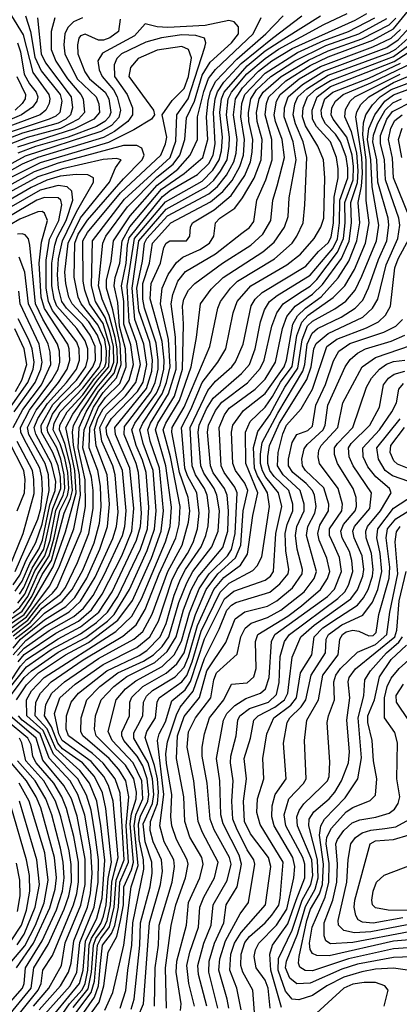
# Model space of a CAD drawing. Extents: x 997026 to 1115308, y 536381 to 619039.
# Tile 216 of 256: x 1042425 to 1044111, y 570843 to 575217. Entities that reach past the tile are written whole.
import ezdxf

# ---------------------------------------------------------------- set-up
doc = ezdxf.new("R2010")
doc.units = 0

msp = doc.modelspace()

# ---------------------------------------------------------------- linework, layer by layer
at = {"layer": '0CON20XD'}
for points in [[(1042410.9, 572195), (1042455, 572261.9), (1042507.8, 572315), (1042628.6, 572395), (1042729.9, 572450.1), (1042861.2, 572548.8), (1042925, 572636.6), (1043009.8, 572825), (1043053.5, 572945), (1043063.8, 573035), (1043045.7, 573225), (1043004.6, 573345), (1042993.7, 573395), (1043005.2, 573425), (1043085.4, 573554.6), (1043120, 573665), (1043117.3, 573807.3), (1043097.1, 573955), (1043104.2, 573995.8), (1043126.7, 574055), (1043161.4, 574098.6), (1043295, 574176.7), (1043410.6, 574269.4), (1043445, 574293.3), (1043465, 574320), (1043478.4, 574415), (1043517.7, 574505), (1043546.2, 574595), (1043544.4, 574685), (1043514.3, 574795), (1043520.4, 574845), (1043530.7, 574875), (1043606.5, 574945), (1043715, 575012.9), (1043795, 575052.1), (1043993.8, 575126.2), (1044085, 575176), (1044191.2, 575308.8)], [(1042388.8, 575235), (1042439.8, 575149.8), (1042482.3, 574982.3), (1042554.1, 574885), (1042558.6, 574865), (1042554.8, 574845), (1042540.5, 574815), (1042515.6, 574795), (1042345, 574731.5)], [(1042449.9, 575235), (1042473.1, 575165), (1042491.1, 575051.1), (1042519.6, 574989.6), (1042603.7, 574885), (1042611.2, 574855), (1042603.3, 574805), (1042585, 574788.5), (1042556.1, 574775), (1042355, 574708.5)], [(1042503.3, 575225), (1042519.5, 575065), (1042539.2, 575025), (1042653.3, 574875), (1042659.3, 574825), (1042650.8, 574795), (1042629.7, 574775), (1042595, 574757), (1042437.5, 574712.5), (1042365, 574685.4)], [(1042581.1, 575225), (1042564.8, 575165), (1042564.3, 575085), (1042585, 575033.2), (1042636.2, 574955), (1042695.9, 574885), (1042706.3, 574865), (1042712, 574805), (1042685.8, 574775), (1042606.1, 574733.9), (1042457, 574693), (1042377.2, 574662.8)], [(1042379, 572271), (1042427.8, 572345), (1042455, 572374.8), (1042595, 572467.2), (1042695, 572519.4), (1042775.5, 572585), (1042834.7, 572675.3), (1042943.9, 572905), (1042960.9, 572965), (1042965.7, 573025), (1042952.8, 573205), (1042942.5, 573245), (1042889.1, 573375), (1042889.7, 573410.3), (1043007.2, 573562.8), (1043025.7, 573605), (1043039.1, 573665), (1043040.3, 573705), (1043030.6, 573780.6), (1042978.4, 573935), (1042971.3, 573975), (1042972, 574045), (1043001.8, 574135), (1043014.9, 574225), (1043096.3, 574315), (1043272.4, 574407.6), (1043326.8, 574453.2), (1043367.6, 574502.4), (1043402.8, 574565), (1043418.5, 574615), (1043423.4, 574685), (1043406.6, 574785), (1043411.3, 574845), (1043424.6, 574885), (1043515, 574980), (1043658.9, 575071.1), (1043774.8, 575125.2), (1043885.6, 575165), (1044002.7, 575225)], [(1042395, 572424.3), (1042428.8, 572465), (1042535, 572551.1), (1042629.3, 572610.7), (1042669.9, 572650.1), (1042723.3, 572736.7), (1042781.1, 572865), (1042814.3, 572965), (1042823.3, 573065), (1042812.4, 573195), (1042763.6, 573323.6), (1042756.9, 573396.9), (1042771.9, 573445), (1042795, 573488.4), (1042884.5, 573575), (1042910.3, 573615), (1042929.8, 573685), (1042917.9, 573772.1), (1042886.5, 573865), (1042886.6, 573965), (1042877, 574035), (1042897.7, 574135), (1042903.2, 574215), (1042911.4, 574248.6), (1043059, 574431), (1043095, 574459.2), (1043215, 574529.5), (1043265, 574578.2), (1043283.6, 574615), (1043292.8, 574665), (1043285.1, 574805), (1043292.3, 574865), (1043303, 574897), (1043330.7, 574939.3), (1043407.9, 575022.1), (1043546.8, 575135), (1043677.5, 575235)], [(1042395, 572480.1), (1042471.1, 572538.9), (1042525, 572602.2), (1042605.5, 572664.5), (1042627.3, 572695), (1042681.6, 572805), (1042731.6, 572935), (1042750.9, 573045), (1042750.5, 573125), (1042743.1, 573185), (1042705.4, 573315), (1042711.4, 573395), (1042752.4, 573495), (1042795, 573561.5), (1042854.6, 573625.4), (1042875.7, 573685), (1042871.1, 573775), (1042838.1, 573928.1), (1042810.5, 574025), (1042809.5, 574060.5), (1042830.5, 574145), (1042841.1, 574235), (1042914.6, 574345.4), (1043035, 574481.5), (1043126.5, 574553.5), (1043181.7, 574615), (1043214.2, 574685), (1043214, 574785), (1043242.1, 574897.9), (1043263.7, 574956.3), (1043293.6, 574996.4), (1043461.7, 575155), (1043496.6, 575226.6)], [(1042395.8, 572395), (1042451.6, 572458.4), (1042535, 572520.9), (1042643.7, 572586.3), (1042695, 572633.5), (1042760, 572740), (1042837.8, 572912.2), (1042853.9, 572965), (1042861.3, 573028.7), (1042848.5, 573195), (1042838.6, 573235), (1042789.5, 573345), (1042781, 573405), (1042809.8, 573465), (1042895, 573545.5), (1042940.7, 573605), (1042961.3, 573685), (1042943.6, 573785), (1042910.3, 573875), (1042901.6, 574035), (1042934.1, 574245), (1043072.4, 574407.6), (1043235, 574500.3), (1043282, 574548), (1043310.9, 574595), (1043320.7, 574635), (1043325.1, 574694.9), (1043314.1, 574805), (1043321.2, 574865), (1043332.9, 574895), (1043435, 575012), (1043515, 575079.1), (1043598, 575132), (1043760.9, 575235)], [(1042405, 572466.1), (1042477.2, 572522.8), (1042535, 572581.2), (1042613.5, 572633.5), (1042658.1, 572685), (1042705, 572772.1), (1042755, 572893.7), (1042779.2, 572980.8), (1042787, 573053), (1042783.9, 573145), (1042771.5, 573215), (1042732.7, 573315), (1042736.4, 573405), (1042775, 573496.2), (1042805, 573539.3), (1042868.8, 573601.2), (1042898, 573675), (1042894.8, 573755), (1042868.3, 573855), (1042860.3, 573960.3), (1042844.4, 574035), (1042848.2, 574071.8), (1042869.1, 574135), (1042880.2, 574235), (1042913.4, 574296.6), (1043055, 574464), (1043155.8, 574534.2), (1043238.5, 574605), (1043260.5, 574685), (1043253.9, 574785), (1043261.6, 574855), (1043272.3, 574897.7), (1043295.5, 574944.5), (1043388.7, 575041.3), (1043518, 575155), (1043594.3, 575235)], [(1042415, 572392.9), (1042445, 572425.6), (1042555, 572503.1), (1042664.5, 572565.5), (1042707.9, 572602.1), (1042751.1, 572658.9), (1042799.9, 572750.1), (1042880.8, 572925), (1042891.7, 572965), (1042897.7, 573035), (1042880.8, 573215), (1042812.1, 573375), (1042808.7, 573405), (1042832.8, 573445), (1042948.3, 573565), (1042973.2, 573606.8), (1042989.5, 573685), (1042976.5, 573775), (1042935.9, 573885.9), (1042923.8, 574025), (1042954.1, 574235), (1043075, 574375.1), (1043255, 574474.9), (1043286.5, 574503.5), (1043316.5, 574543.5), (1043345.4, 574595), (1043355.6, 574655), (1043356.5, 574695), (1043343.3, 574795), (1043351, 574865), (1043364.9, 574895.1), (1043433.9, 574976.1), (1043514.6, 575045.4), (1043574.5, 575085.5), (1043774.9, 575195.1), (1043879.7, 575245)], [(1042703.5, 575225), (1042662.9, 575207.1), (1042638.3, 575181.7), (1042625.5, 575155), (1042620, 575105), (1042625.1, 575065), (1042680.4, 574955), (1042764.2, 574875), (1042776.7, 574843.3), (1042779.4, 574805), (1042753.3, 574775), (1042667.6, 574732.4), (1042415, 574651.5)], [(1042418.2, 572365), (1042445, 572397.1), (1042585, 572491.4), (1042685.1, 572545), (1042743.6, 572595), (1042791.6, 572665), (1042878.4, 572835), (1042922.7, 572945), (1042931.7, 573045), (1042914.2, 573224.2), (1042850.8, 573375), (1042847.3, 573405), (1042988.3, 573578.3), (1043011.9, 573655), (1043014.5, 573705), (1043002.2, 573785), (1042954.2, 573924.2), (1042945.2, 574025), (1042969.5, 574145), (1042978.4, 574225), (1042989.6, 574245), (1043081, 574345), (1043265, 574443.3), (1043303.6, 574476.4), (1043343.3, 574526.7), (1043375.9, 574585), (1043385.4, 574624.6), (1043389.9, 574685), (1043374, 574795), (1043382.6, 574865), (1043414.1, 574915), (1043485, 574987.7), (1043545, 575034.8), (1043635, 575089), (1043914, 575215), (1043967, 575245)], [(1042376.7, 572485), (1042460.5, 572549.5), (1042515, 572620.1), (1042570.6, 572669.4), (1042590.6, 572695), (1042698.2, 572945), (1042717.4, 573055), (1042715, 573173.1), (1042683.8, 573315), (1042689.1, 573405), (1042719.9, 573475), (1042775, 573565.1), (1042843.6, 573646.4), (1042858.4, 573695), (1042857.2, 573755), (1042848.2, 573805), (1042822.7, 573902.7), (1042790.9, 573975), (1042775.1, 574035), (1042793.5, 574225), (1042807.8, 574255), (1042903.8, 574385), (1043033.2, 574516.8), (1043106.7, 574575), (1043135.3, 574615), (1043157.8, 574685), (1043165, 574781.2), (1043200.5, 574855), (1043235, 574970), (1043271.3, 575028.7), (1043365, 575114.2), (1043396.9, 575155), (1043396.7, 575185), (1043376.9, 575206.9), (1043353.5, 575213.5), (1043248.6, 575191.4), (1043082.4, 575182.4), (1043035.1, 575185.1), (1042981.8, 575198.2), (1042934.8, 575145), (1042792, 575068), (1042772, 575035), (1042777.7, 574995), (1042791.1, 574965), (1042840.8, 574905), (1042858, 574875), (1042872.6, 574815), (1042865, 574783), (1042832.3, 574747.7), (1042785, 574719.9), (1042449.1, 574610.9), (1042293.9, 574526.1)], [(1042336.8, 572195), (1042455, 572341.8), (1042565, 572418.6), (1042695, 572488.2), (1042765, 572539.2), (1042814.5, 572585), (1042860.2, 572655), (1042961.1, 572865), (1042991.7, 572955), (1042997.9, 573052.1), (1042986.5, 573205), (1042970.1, 573259.9), (1042941.5, 573325), (1042922.9, 573395), (1042935.4, 573425), (1043031.7, 573558.3), (1043047.8, 573595), (1043064.8, 573665), (1043066.6, 573705), (1043057.2, 573787.2), (1043003.6, 573976.4), (1043008.9, 574045), (1043050.4, 574135), (1043065.2, 574205), (1043075, 574224.6), (1043090.8, 574235), (1043165, 574235.3), (1043180.9, 574255), (1043182.9, 574295), (1043191.4, 574315), (1043287.7, 574372.3), (1043363.3, 574436.7), (1043425.1, 574524.9), (1043450, 574585), (1043457.9, 574627.9), (1043460.1, 574685), (1043442.6, 574765), (1043440.2, 574805), (1043450.6, 574865), (1043477, 574905), (1043539.5, 574965), (1043646, 575034), (1043785, 575101.8), (1043931.6, 575155), (1044055, 575222.9)], [(1042370.8, 572195), (1042445, 572294.1), (1042476.4, 572325), (1042595, 572406.6), (1042717.8, 572472.2), (1042814, 572545), (1042844.3, 572575), (1042912.9, 572685), (1042991.2, 572858.8), (1043023.3, 572953.3), (1043030.9, 573035), (1043016.9, 573215), (1042972.8, 573335), (1042958.8, 573395), (1042971.1, 573425), (1043057.1, 573555), (1043077.1, 573605), (1043093.5, 573675), (1043085.8, 573795.8), (1043049.9, 573955), (1043057, 574025), (1043083.4, 574085), (1043121.1, 574138.9), (1043148.5, 574161.5), (1043225, 574196.7), (1043268.1, 574225), (1043287.5, 574255), (1043293.9, 574315), (1043313, 574335), (1043379.5, 574380.5), (1043414.8, 574425), (1043466.7, 574513.3), (1043497.6, 574595), (1043500.9, 574685), (1043479.9, 574765), (1043476.4, 574805), (1043488, 574865), (1043505.7, 574895), (1043586.5, 574965), (1043707.7, 575037.7), (1043795, 575078.9), (1043945, 575132.6), (1044065, 575194.9), (1044095, 575223.2)], [(1042870.9, 575219.1), (1042863.8, 575165), (1042825, 575136.3), (1042796.2, 575126.2), (1042775, 575126.1), (1042715, 575152.9), (1042695, 575146), (1042687.8, 575135), (1042680.8, 575105), (1042682.8, 575065), (1042713.4, 574985), (1042733.9, 574955), (1042804.6, 574895), (1042820.5, 574865), (1042829.2, 574805), (1042821.4, 574785), (1042803.2, 574765), (1042765, 574742.7), (1042640.5, 574695), (1042495, 574653.7), (1042415.7, 574624.3)], [(1042535, 570746.2), (1042690.9, 570935), (1042706, 570995), (1042717.2, 571122.8), (1042766.9, 571225), (1042790.9, 571315), (1042803.3, 571483.3), (1042785.2, 571635.2), (1042767.2, 571745), (1042735.3, 571825.3), (1042691.6, 571881.6), (1042585, 571978.4), (1042546.2, 572066.2), (1042493.4, 572125), (1042496.7, 572185), (1042517.1, 572225), (1042565, 572275.3), (1042706.7, 572373.3), (1042882.3, 572477.7), (1042941.5, 572528.5), (1042982.6, 572597.4), (1043043.9, 572755), (1043117.9, 572915), (1043132.8, 572975), (1043137.5, 573055), (1043094.4, 573274.4), (1043062.2, 573395), (1043073.1, 573425), (1043135.1, 573524.9), (1043186.4, 573675), (1043210, 573805), (1043228.3, 573955), (1043275, 574019.2), (1043328, 574072), (1043503.9, 574186.1), (1043555, 574228.3), (1043601.1, 574295), (1043616.5, 574343.5), (1043621.4, 574425), (1043652, 574595), (1043639.2, 574675), (1043599.2, 574785), (1043600.8, 574825), (1043617.1, 574875), (1043680.1, 574929.9), (1043775, 574988.2), (1044055, 575093.6), (1044105, 575127.2), (1044175, 575203.4)], [(1042368.9, 572501.1), (1042455, 572564.7), (1042558.1, 572701.9), (1042601.1, 572788.9), (1042665.1, 572955), (1042694.4, 573105), (1042690.5, 573195), (1042663.7, 573326.3), (1042658.7, 573385), (1042664.1, 573414.1), (1042695.8, 573475), (1042768.3, 573585), (1042828.6, 573655), (1042842, 573695), (1042840.7, 573765), (1042825, 573833), (1042804.6, 573894.6), (1042761.8, 573965), (1042742.8, 574035), (1042747.6, 574235), (1042890.1, 574419.9), (1043093.3, 574605), (1043117.5, 574677.5), (1043123.2, 574795), (1043172.9, 574865), (1043247.6, 575095), (1043251.1, 575115), (1043245.6, 575135), (1043206.8, 575146.8), (1043145, 575149.4), (1043055, 575137.2), (1042985, 575116.9), (1042877.1, 575065), (1042855.6, 575044.4), (1042843.5, 575016.5), (1042845.7, 574965), (1042902.4, 574885), (1042924.9, 574825), (1042925.5, 574795), (1042905.5, 574765), (1042845, 574720), (1042796.5, 574693.5), (1042505, 574605.3), (1042435, 574575.5), (1042367.1, 574537.1)], [(1042524.9, 570785), (1042649.2, 570925), (1042677.9, 570985), (1042692.2, 571117.8), (1042755.5, 571275), (1042773.1, 571385), (1042774, 571484), (1042760.2, 571595), (1042742.2, 571705), (1042721.7, 571771.7), (1042682.3, 571845), (1042574.6, 571954.6), (1042528.5, 572058.5), (1042455.6, 572125), (1042454.2, 572195), (1042477.2, 572235), (1042532.7, 572295), (1042851.1, 572498.9), (1042922.8, 572567.2), (1042965.6, 572644.4), (1043072.6, 572897.4), (1043092.5, 572965), (1043098.5, 573051.5), (1043073.8, 573235), (1043027.6, 573395), (1043038.4, 573425), (1043111.7, 573545), (1043148.4, 573665), (1043152.4, 573865), (1043148.2, 573945), (1043153.1, 573975), (1043173.8, 574016.2), (1043201.8, 574045), (1043325, 574135.5), (1043450.7, 574215), (1043504, 574265), (1043540.4, 574325), (1043549.5, 574415), (1043568.9, 574478.9), (1043600.7, 574605), (1043590.2, 574685), (1043560.3, 574765), (1043555.5, 574795), (1043564.9, 574855), (1043581.1, 574885), (1043666.3, 574953.7), (1043761.1, 575008.9), (1043992.8, 575097.2), (1044075, 575135), (1044116.3, 575173.7)], [(1042494.9, 570625), (1042645.8, 570844.2), (1042702.6, 570907.4), (1042716.1, 570935), (1042726.6, 570995), (1042733.5, 571106.5), (1042743.2, 571136.8), (1042785, 571202.5), (1042796.3, 571233.7), (1042808.3, 571285), (1042818.1, 571401.9), (1042832.2, 571475), (1042807.8, 571712.2), (1042791.9, 571781.9), (1042756.7, 571855), (1042703, 571915), (1042615, 571978), (1042593.3, 572003.3), (1042565.2, 572075.2), (1042534, 572125), (1042540.4, 572175), (1042567.9, 572225), (1042624.2, 572275), (1042775, 572378.9), (1042931.6, 572465), (1042971, 572499), (1043013.5, 572576.5), (1043082.8, 572765), (1043146.8, 572883.2), (1043174.7, 572985), (1043179.7, 573035), (1043172.8, 573095), (1043134.4, 573205), (1043100.7, 573385), (1043101.7, 573405), (1043155.3, 573495), (1043269.3, 573765), (1043305.2, 573935), (1043317.1, 573965), (1043360.4, 574025), (1043391.5, 574055), (1043555.7, 574155), (1043634.4, 574225), (1043656, 574255), (1043683.7, 574315), (1043690.4, 574395), (1043700.3, 574605), (1043683.1, 574675), (1043649, 574755), (1043640, 574795), (1043647.4, 574842.6), (1043660.4, 574875), (1043699.4, 574910.6), (1043795, 574970.5), (1044065, 575069.9), (1044095, 575086.6), (1044175, 575157.8)], [(1042361.7, 572518.3), (1042443.8, 572575), (1042473.2, 572615), (1042573.7, 572786.3), (1042628.2, 572941.8), (1042675.1, 573115), (1042669.5, 573215), (1042630.2, 573405), (1042660.7, 573465), (1042770.4, 573615), (1042820.9, 573675), (1042825.3, 573765), (1042795, 573867.1), (1042733.9, 573955), (1042713.3, 574015), (1042706.9, 574055), (1042704.6, 574235), (1042725, 574272.1), (1042872.3, 574447.7), (1043051.4, 574615), (1043072.1, 574665), (1043077.6, 574695), (1043057.5, 574795), (1043101.5, 574858.5), (1043155, 574911.1), (1043174.5, 574965), (1043187.2, 575047.2), (1043174.9, 575084.9), (1043145, 575097.4), (1043035, 575081.9), (1042951.1, 575045), (1042916.6, 575005), (1042909.2, 574965), (1043018.5, 574815), (1043023.1, 574795), (1043009.4, 574775), (1042932.2, 574727.8), (1042818.9, 574671.1), (1042515, 574581.7), (1042245, 574446.5)], [(1042414.7, 575114.7), (1042428.1, 575075), (1042444.5, 574975), (1042468.1, 574931.9), (1042497.4, 574895), (1042505.4, 574875), (1042500.4, 574855), (1042481.9, 574828.1), (1042433.3, 574795), (1042325, 574748.4)], [(1042674.1, 570805), (1042742.6, 570895), (1042757, 570945), (1042770.8, 571105), (1042785, 571134.9), (1042823.5, 571186.5), (1042844.2, 571275), (1042853.1, 571395), (1042887.9, 571485), (1042870.2, 571780.2), (1042848.7, 571845), (1042795, 571913.8), (1042747.3, 571957.3), (1042641.6, 572035), (1042631.5, 572065), (1042632.9, 572125), (1042652.5, 572185), (1042685.5, 572225), (1042812.3, 572325), (1042955, 572392.5), (1042990, 572415), (1043048.9, 572475), (1043074.6, 572534.6), (1043110.4, 572660.4), (1043138.5, 572731.5), (1043161.2, 572775), (1043230.1, 572875), (1043251.2, 572925), (1043261.5, 572968.5), (1043265.8, 573035), (1043257.3, 573105), (1043245.3, 573135), (1043206.1, 573195), (1043191.3, 573235), (1043181.6, 573405), (1043259.7, 573570.3), (1043295, 573611), (1043366.7, 573675), (1043382.6, 573697.4), (1043416.8, 573775), (1043453.4, 573946.6), (1043470.2, 573975), (1043501.6, 574005), (1043695, 574122), (1043752.2, 574187.8), (1043795, 574225.2), (1043808.6, 574251.4), (1043818.3, 574315), (1043821.8, 574428.2), (1043839.4, 574515), (1043839.7, 574555), (1043831.7, 574605), (1043805, 574674.8), (1043742.9, 574742.9), (1043725.3, 574775), (1043723, 574815), (1043745.5, 574875), (1043805, 574919.6), (1044087.9, 575032.1), (1044191.9, 575098.1)], [(1043142.7, 573405), (1043184.5, 573485.5), (1043235, 573605.2), (1043304.4, 573695), (1043339.6, 573755), (1043373.4, 573915), (1043390.7, 573965), (1043451, 574035), (1043611.6, 574128.4), (1043672.2, 574175), (1043732.4, 574245), (1043762.3, 574295), (1043775.6, 574335), (1043779.3, 574515), (1043774.4, 574595), (1043748.4, 574655), (1043694.7, 574745), (1043681.4, 574785), (1043684.3, 574825), (1043703.6, 574875), (1043741.3, 574908.7), (1043805, 574947.4), (1044085, 575053.9), (1044185, 575127.9)], [(1042662.1, 570737.9), (1042756.2, 570873.8), (1042773.9, 570925), (1042784.1, 571024.1), (1042792.8, 571105), (1042832.4, 571157.6), (1042847.3, 571192.7), (1042863, 571275), (1042869.3, 571385), (1042908.5, 571475), (1042897, 571635), (1042908.7, 571765), (1042895.5, 571835), (1042865, 571886.4), (1042821.5, 571935), (1042704.8, 572035), (1042696.1, 572055), (1042697.2, 572115), (1042723.5, 572195), (1042780.5, 572255), (1042860.2, 572315), (1042975, 572367.9), (1043018.4, 572395), (1043057, 572433), (1043087.4, 572475), (1043132, 572628), (1043166.7, 572715), (1043194.1, 572765), (1043278.5, 572875), (1043305.8, 572945), (1043311.7, 573035), (1043300.9, 573105), (1043289, 573135), (1043242, 573202), (1043229.7, 573235), (1043217.8, 573385), (1043222.1, 573415), (1043255, 573488), (1043284.1, 573535.9), (1043409.1, 573645), (1043445.2, 573685), (1043470.3, 573755), (1043494.6, 573875), (1043511.4, 573928.6), (1043533.8, 573965), (1043568, 573992), (1043715, 574082.2), (1043815, 574201.2), (1043835.9, 574244.1), (1043844.7, 574315), (1043846.4, 574415), (1043881.6, 574515), (1043882.1, 574557.9), (1043875, 574607.2), (1043849.2, 574675), (1043828, 574708), (1043782.9, 574755), (1043766, 574785), (1043764.1, 574815), (1043780.2, 574865), (1043815, 574895.5), (1043975, 574957.8), (1044116.7, 575023.3)], [(1042665, 570697.3), (1042777.3, 570852.7), (1042798.4, 570925), (1042817.9, 571075), (1042856.6, 571143.4), (1042872.9, 571215), (1042885.5, 571285), (1042887.1, 571365), (1042920.5, 571439.5), (1042929.5, 571475), (1042915.4, 571645), (1042921.2, 571688.8), (1042942.5, 571755), (1042943.1, 571785), (1042930.9, 571845), (1042895, 571905.7), (1042764.9, 572035), (1042756.7, 572065), (1042760.6, 572125), (1042786.8, 572195), (1042842.3, 572255), (1042901, 572299), (1043025, 572361.5), (1043080.3, 572409.7), (1043119.1, 572475), (1043152.3, 572595), (1043186.1, 572683.9), (1043217.9, 572742.1), (1043327.5, 572872.5), (1043348.8, 572945), (1043352.5, 573035), (1043345.6, 573105), (1043333.7, 573135), (1043284.5, 573204.5), (1043272.2, 573235), (1043259.2, 573385), (1043263.5, 573415), (1043295, 573480.2), (1043322.2, 573517.8), (1043435.9, 573604.1), (1043492.5, 573667.5), (1043510.3, 573705), (1043544.4, 573855), (1043566.7, 573915), (1043595, 573955.5), (1043666.8, 574003.2), (1043715, 574032.7), (1043745, 574063.3), (1043835.9, 574184.1), (1043862.2, 574245), (1043869.9, 574315), (1043869.2, 574405), (1043905.6, 574505), (1043907.3, 574565), (1043901.4, 574615), (1043877.6, 574695), (1043817.3, 574775), (1043808.4, 574795), (1043811.2, 574825), (1043826.8, 574855), (1043861.7, 574885), (1043985, 574936.2), (1044215, 575048.3)], [(1042870.7, 570825), (1042896, 570904), (1042905.1, 570995), (1042922.7, 571105), (1042927.2, 571205), (1042976.5, 571443.5), (1042975.2, 571485), (1042955.5, 571575), (1042951.8, 571645), (1042960.7, 571679.3), (1042993.7, 571745), (1042998.2, 571775), (1042991.5, 571845), (1042971.6, 571901.6), (1042946.5, 571945), (1042887.8, 572015), (1042878.4, 572035), (1042878.5, 572051.5), (1042911.8, 572125), (1042914.5, 572185), (1042922.9, 572207.1), (1042971.8, 572255), (1043075, 572313.4), (1043122.5, 572355), (1043155, 572404.5), (1043179.5, 572490.5), (1043205.5, 572574.5), (1043252.7, 572685), (1043304.9, 572755.1), (1043383.6, 572826.4), (1043406.8, 572883.2), (1043417.8, 573035), (1043438.5, 573125), (1043425, 573157.6), (1043383, 573215), (1043371.3, 573245), (1043365.5, 573385), (1043371.9, 573415), (1043418.6, 573481.4), (1043515, 573556.1), (1043598.6, 573675), (1043610.3, 573705), (1043637.9, 573865), (1043658.5, 573901.5), (1043694.2, 573935.8), (1043763.5, 573986.5), (1043839.9, 574070.1), (1043886.2, 574143.8), (1043922.6, 574235), (1043935.1, 574315), (1043927.5, 574405), (1043942.8, 574477.2), (1043946.8, 574535), (1043944, 574605), (1043917.3, 574785), (1043922.1, 574807.9), (1043940.3, 574839.7), (1043974.8, 574875), (1044085, 574938.8), (1044265, 575013)], [(1042411.7, 574965), (1042450.9, 574885), (1042448.6, 574865), (1042435.4, 574845), (1042404.2, 574815.8)], [(1042802.5, 570817.5), (1042838.5, 570895), (1042886.5, 571105), (1042920.3, 571365), (1042950.2, 571459.8), (1042932.8, 571635), (1042941.1, 571685), (1042971.9, 571755), (1042967.6, 571835), (1042928.6, 571915), (1042834.9, 572015), (1042817.3, 572055), (1042853.8, 572195), (1042895, 572244.8), (1042940.2, 572279.8), (1043056.8, 572343.2), (1043111.1, 572395), (1043143.5, 572456.5), (1043178.3, 572581.7), (1043221.2, 572688.8), (1043265.9, 572755), (1043347.3, 572835), (1043366.1, 572863.9), (1043381.3, 572935), (1043391, 573115), (1043380.9, 573140.9), (1043332.6, 573205), (1043319.4, 573235), (1043310.5, 573405), (1043335, 573462.1), (1043355, 573491), (1043470, 573575), (1043515, 573620.7), (1043560.7, 573695), (1043591.4, 573845), (1043611.8, 573898.2), (1043648.9, 573945), (1043725, 573997.4), (1043768.9, 574041.1), (1043853.4, 574156.6), (1043887.5, 574232.5), (1043898.9, 574315), (1043895.7, 574405), (1043925, 574493.9), (1043928.6, 574545), (1043921.4, 574625), (1043898.7, 574718.7), (1043868.9, 574785), (1043871.3, 574818.7), (1043892.3, 574855), (1043913.5, 574875), (1044114.4, 574975.6)], [(1042919, 570821), (1042932.5, 570865), (1042957.6, 571105), (1042961.3, 571205), (1043004.5, 571365), (1043012.8, 571425), (1043011.1, 571475), (1042981.4, 571565), (1042973.7, 571645), (1043013.8, 571735), (1043019.7, 571775), (1043014.4, 571845), (1042995, 571915), (1042932, 572025), (1042931.7, 572048.3), (1042948.9, 572081.1), (1042972, 572125), (1042974.9, 572185), (1042987.5, 572212.5), (1043015, 572236.8), (1043115, 572297.7), (1043155, 572340.3), (1043175, 572385.9), (1043214.5, 572525.5), (1043287.1, 572685), (1043331.6, 572738.4), (1043405.8, 572794.2), (1043437, 572843), (1043459.5, 573015), (1043482.3, 573115), (1043428.4, 573245), (1043427.1, 573385), (1043448.4, 573431.6), (1043515, 573495.8), (1043546.8, 573543.2), (1043582.8, 573607.2), (1043635, 573676.3), (1043655.9, 573814.1), (1043677.2, 573872.8), (1043706.2, 573905), (1043817.5, 573982.5), (1043868.8, 574035), (1043912.1, 574107.9), (1043961, 574225), (1043977.2, 574315), (1043963.7, 574413.7), (1043964.1, 574595), (1043948.5, 574705), (1043951.7, 574758.3), (1043962.4, 574795), (1043991.1, 574838.9), (1044025.6, 574875), (1044075, 574906.4), (1044146.2, 574933.8)], [(1042949.1, 570785), (1042974.4, 570845), (1043000.7, 571205), (1043050.2, 571375), (1043058.5, 571435), (1043055.1, 571485), (1043017.2, 571565), (1043004.2, 571615), (1043006, 571655), (1043037.4, 571735), (1043040.8, 571785), (1043036.2, 571845), (1043023.6, 571903.6), (1042982.4, 572027.6), (1042988.7, 572055), (1043028.1, 572115), (1043034.8, 572185), (1043044.5, 572205), (1043145, 572274.7), (1043166.9, 572303.1), (1043191.3, 572365), (1043230.2, 572499.8), (1043315, 572674), (1043355, 572713.6), (1043460.4, 572769.6), (1043479.1, 572790.9), (1043499.9, 572830.1), (1043534, 573055), (1043525.3, 573115), (1043481.1, 573191.1), (1043468.2, 573225), (1043463.6, 573316.4), (1043482.3, 573387.7), (1043535, 573461.9), (1043568.3, 573521.7), (1043602.3, 573585), (1043660.5, 573669.5), (1043678.7, 573795), (1043703.6, 573856.4), (1043725, 573878.5), (1043825, 573932.1), (1043873.4, 573966.6), (1043914, 574016), (1043945, 574077.5), (1044008.8, 574235), (1044020.2, 574305), (1043989.5, 574475), (1043984.8, 574595), (1043970.2, 574685), (1043975.6, 574734.4), (1044001.3, 574795), (1044046.4, 574855), (1044085, 574882.6), (1044161.1, 574911.1)], [(1043077.3, 570825), (1043071.8, 571005), (1043097.5, 571192.5), (1043117.8, 571285), (1043161.3, 571405), (1043172.2, 571465), (1043168.6, 571485), (1043120.5, 571575), (1043100.9, 571635), (1043096.6, 571675), (1043100.1, 571775), (1043077, 571913), (1043074.4, 571955), (1043081.4, 572008.6), (1043120.5, 572129.5), (1043137.7, 572162.3), (1043195.4, 572234.6), (1043245, 572378.5), (1043311, 572509), (1043345, 572593.3), (1043365, 572616.3), (1043385, 572627.9), (1043535, 572673.3), (1043579.8, 572710.2), (1043617.1, 572755), (1043620.2, 572775), (1043606.7, 572856.7), (1043604.2, 572934.2), (1043612.9, 572975), (1043637.8, 573035), (1043637.9, 573065), (1043619.5, 573125), (1043555, 573188), (1043535.9, 573215), (1043526.6, 573245), (1043526.1, 573276.1), (1043534.3, 573325), (1043579.2, 573425), (1043700.7, 573619.3), (1043719.2, 573675), (1043730.8, 573755), (1043741.6, 573778.4), (1043795, 573823.5), (1043949, 573895), (1043991.7, 573935), (1044014.7, 573975.3), (1044051.8, 574128.2), (1044104.9, 574245), (1044112.6, 574305), (1044108.9, 574335), (1044049.2, 574505), (1044044.7, 574595), (1044026.8, 574666.8), (1044027.7, 574702.3), (1044055.4, 574775), (1044080.4, 574809.6), (1044266.5, 574903.5)], [(1043574.1, 573115), (1043517.6, 573185), (1043502.5, 573212.5), (1043494.3, 573245), (1043493.5, 573286.5), (1043502, 573338), (1043571.7, 573468.3), (1043682.6, 573655), (1043691.5, 573685), (1043701.6, 573775), (1043724, 573825), (1043747.8, 573845), (1043851.9, 573895), (1043914.4, 573935.6), (1043948.2, 573971.8), (1043974.5, 574025.5), (1044018.1, 574151.9), (1044054.9, 574235.1), (1044064.7, 574305), (1044061.8, 574335), (1044015.5, 574495.5), (1044010.6, 574595), (1043993.7, 574675), (1043995.7, 574704.3), (1044014, 574755), (1044047.9, 574815), (1044082.3, 574847.7), (1044119.8, 574865)], [(1044157.9, 574335), (1044085.1, 574515.1), (1044081.2, 574601.2), (1044063.4, 574685), (1044073.2, 574735), (1044090.7, 574769.3), (1044122.9, 574795)], [(1044122.3, 574605), (1044106.6, 574685), (1044124, 574735)], [(1042181.8, 572418.2), (1042435, 572589.4), (1042478.8, 572655), (1042525, 572752.3), (1042565.5, 572815), (1042621.9, 573025), (1042650.2, 573089.8), (1042658.5, 573125), (1042649.7, 573235), (1042625, 573334.2), (1042601.3, 573395), (1042602.4, 573415), (1042635.2, 573475), (1042705, 573550.6), (1042756.3, 573623.7), (1042802, 573675), (1042808.4, 573695), (1042810, 573745), (1042802.3, 573795), (1042771.9, 573861.9), (1042697.8, 573955), (1042683.9, 573985), (1042666.9, 574073.1), (1042669.6, 574225), (1042684.8, 574265), (1042725, 574325.9), (1042885, 574509.6), (1042968.5, 574595), (1042977, 574615), (1042966.7, 574646.7), (1042945, 574658.8), (1042885, 574658), (1042595, 574579.5), (1042488.5, 574541.5), (1042359.4, 574470.6)], [(1042395, 572582.5), (1042425, 572605), (1042460.4, 572655), (1042505, 572755.8), (1042555.2, 572834.8), (1042578.3, 572915), (1042602.7, 573035), (1042636.3, 573103.7), (1042642.5, 573135), (1042638.3, 573205), (1042625, 573269.2), (1042605, 573332.2), (1042573.9, 573395), (1042578, 573425), (1042604.5, 573475), (1042705, 573579.6), (1042778.4, 573675), (1042788.4, 573705), (1042788.2, 573765), (1042769.8, 573815), (1042731.1, 573875), (1042657.4, 573955), (1042643.1, 573985), (1042628.8, 574045), (1042625.7, 574095), (1042640.4, 574225), (1042695, 574336.8), (1042824.1, 574495), (1042850.8, 574559.2), (1042875.4, 574595), (1042855, 574600), (1042796, 574596), (1042615.1, 574555.1), (1042505, 574519.4), (1042262.9, 574387.1)], [(1042415.9, 572625), (1042446.8, 572665), (1042492.1, 572767.9), (1042536.7, 572835), (1042559.7, 572905), (1042585, 573036), (1042617.9, 573105), (1042625.6, 573135), (1042622.6, 573195), (1042607.4, 573265), (1042588.9, 573315), (1042549.7, 573385), (1042546, 573405), (1042570.8, 573465), (1042607.4, 573515), (1042691.9, 573595), (1042750, 573675), (1042760.6, 573705), (1042759.8, 573765), (1042738, 573815), (1042702.8, 573865), (1042632.9, 573935), (1042612.3, 573965), (1042597.3, 574025), (1042593.1, 574083.1), (1042596.7, 574155), (1042614.8, 574235), (1042676.6, 574363.4), (1042752.5, 574495), (1042752.9, 574515), (1042727.4, 574527.4), (1042675, 574529.1), (1042605, 574521.4), (1042545, 574503.5), (1042475, 574472.2), (1042275, 574355.5)], [(1042423.4, 572665), (1042442.7, 572695), (1042479.4, 572780.6), (1042531.5, 572865), (1042571.2, 573045), (1042607, 573135), (1042605.4, 573185), (1042595, 573235.2), (1042571.2, 573295), (1042521.7, 573385), (1042520.1, 573415), (1042572.2, 573507.8), (1042677.3, 573615), (1042718.5, 573675), (1042727.7, 573712.3), (1042727.3, 573755), (1042715, 573791), (1042678.5, 573845), (1042589.4, 573945), (1042577.6, 573975), (1042568, 574035), (1042567.4, 574135), (1042579.9, 574215), (1042591.1, 574248.9), (1042631.5, 574325), (1042660.7, 574415), (1042656.8, 574455), (1042634.9, 574474.9), (1042595, 574479.9), (1042515, 574459.3), (1042315, 574345.3)], [(1042405, 572678.5), (1042435, 572722.5), (1042469.2, 572800.8), (1042509.9, 572865), (1042525.9, 572905), (1042558.9, 573061.1), (1042582, 573125), (1042584.4, 573165), (1042565.5, 573245), (1042496.1, 573376.1), (1042488.7, 573405), (1042505.5, 573445), (1042547.9, 573512.1), (1042632.5, 573605), (1042677, 573665), (1042689.5, 573705), (1042688.2, 573755), (1042677.7, 573785), (1042570.1, 573925), (1042551.9, 573965), (1042542.7, 574025), (1042541.8, 574148.2), (1042557.3, 574242.7), (1042598.8, 574325), (1042612, 574395), (1042606.6, 574415), (1042595, 574425.5), (1042535, 574426.6), (1042500.6, 574415), (1042325, 574312.4)], [(1042395, 572706.4), (1042425, 572748.8), (1042453.3, 572816.7), (1042496.6, 572895), (1042525, 572976.1), (1042554.8, 573125), (1042551.8, 573195), (1042537.4, 573245), (1042465.5, 573375), (1042458.7, 573405), (1042498.3, 573481.7), (1042596.2, 573605), (1042635.9, 573665), (1042647.3, 573705), (1042644.7, 573754.7), (1042637.7, 573775), (1042534.4, 573934.4), (1042519.7, 573985), (1042511.7, 574135), (1042521.6, 574228.4), (1042548.3, 574325), (1042535, 574358.1), (1042524.8, 574364.8), (1042505, 574363.5), (1042425, 574331.4), (1042379.4, 574305)], [(1042404.9, 572765), (1042505, 572997.7), (1042517.8, 573045), (1042526.4, 573125), (1042523.4, 573185), (1042514.6, 573225), (1042443.8, 573353.8), (1042429.8, 573385), (1042427.8, 573405), (1042467.6, 573482.4), (1042567.5, 573615), (1042595.1, 573665), (1042603.5, 573695), (1042601, 573745), (1042592.7, 573775), (1042526.9, 573886.9), (1042495.3, 573955.3), (1042469.7, 574215), (1042463, 574243), (1042449.2, 574260.8), (1042435, 574266.1), (1042415, 574263.8)], [(1043139.4, 570815), (1043141.5, 570845), (1043119.5, 570985), (1043122.1, 571035), (1043165.4, 571195), (1043174.3, 571295), (1043224.5, 571405), (1043240.2, 571465), (1043233.5, 571495), (1043180, 571585), (1043157.6, 571655), (1043153.2, 571765), (1043121.3, 571935), (1043125.9, 572035), (1043155, 572121.3), (1043223.8, 572206.2), (1043255.9, 572325), (1043340.2, 572449.8), (1043381.6, 572555), (1043425, 572586.9), (1043525, 572612.1), (1043567.3, 572635), (1043636.9, 572693.1), (1043679.8, 572755), (1043680.9, 572775), (1043656.8, 572865), (1043649.3, 572925), (1043656.1, 572965), (1043687.6, 573035), (1043687.9, 573065), (1043670.7, 573125), (1043594.2, 573195), (1043569.9, 573235), (1043572.4, 573295), (1043593.5, 573376.5), (1043609, 573415), (1043675, 573488.6), (1043724.9, 573575), (1043788.5, 573765), (1043832.7, 573797.3), (1043965, 573848), (1044018.4, 573875), (1044050, 573905), (1044070.9, 573945), (1044091.1, 574115), (1044105.3, 574155), (1044154.6, 574245)], [(1042395.1, 573405), (1042437.9, 573485), (1042521.6, 573595), (1042562.9, 573685), (1042559.8, 573739.8), (1042550.7, 573775), (1042463.2, 573955), (1042447.3, 574095), (1042422.4, 574162.4)], [(1042400.3, 573475), (1042493.9, 573605), (1042519, 573665), (1042524.5, 573695), (1042510.7, 573775), (1042426.3, 573955), (1042421.3, 574011.3)], [(1042356.3, 573455), (1042460.7, 573605), (1042485.1, 573665), (1042489.5, 573695), (1042480.1, 573755), (1042465.5, 573795), (1042418.4, 573888.4)], [(1043688.2, 572675), (1043732.3, 572735), (1043743, 572765), (1043699, 572925), (1043705.1, 572965), (1043736, 573025), (1043742.1, 573055), (1043733.8, 573105), (1043724.6, 573125), (1043696.6, 573156.6), (1043637.6, 573205), (1043619.1, 573235), (1043618.4, 573265), (1043635, 573338.2), (1043656.2, 573373.8), (1043705, 573392.1), (1043725, 573411.1), (1043740.5, 573505), (1043783.3, 573596.7), (1043818.5, 573701.5), (1043842.8, 573745), (1043891.5, 573778.5), (1044041.5, 573828.5), (1044095, 573855.6), (1044124.3, 573885)], [(1042405.9, 573565), (1042434, 573615), (1042456.5, 573685), (1042444.4, 573755), (1042403.6, 573843.6)], [(1043255.9, 570835), (1043218.6, 570975), (1043215.1, 571015), (1043243.2, 571115), (1043275.5, 571194.5), (1043283.8, 571285), (1043346.8, 571393.2), (1043363.6, 571465), (1043357.1, 571495), (1043287.7, 571617.7), (1043270.3, 571665), (1043257.2, 571825), (1043235.5, 571945), (1043235.2, 571985), (1043244.8, 572045), (1043268.3, 572115), (1043330.7, 572195), (1043364.7, 572265.3), (1043435, 572271.6), (1043465, 572298.2), (1043475.5, 572335), (1043472, 572455), (1043481.7, 572485), (1043615, 572566.7), (1043676.3, 572613.7), (1043761.3, 572685), (1043792.5, 572735), (1043801.5, 572765), (1043789, 572825), (1043755.4, 572905), (1043749.5, 572935), (1043758, 572972), (1043796.3, 573035), (1043797.8, 573065), (1043775, 573137), (1043693.8, 573215), (1043680.5, 573235), (1043677.7, 573265), (1043688.8, 573311.2), (1043700.9, 573329.1), (1043772.6, 573395), (1043780.7, 573415), (1043792.9, 573505), (1043869.8, 573675), (1043893, 573707), (1043925, 573735.6), (1043960, 573755), (1044075, 573789), (1044135, 573816.1)], [(1043304.9, 570825), (1043264.9, 570985), (1043265.7, 571034.3), (1043289.7, 571115), (1043331.4, 571205), (1043342.2, 571285), (1043390.1, 571365), (1043409.8, 571465), (1043399.9, 571505), (1043327.7, 571645), (1043318.1, 571685), (1043314, 571835), (1043299, 571935), (1043329.4, 572105), (1043345, 572135.2), (1043380.4, 572169.6), (1043429.3, 572200.7), (1043494.9, 572225.1), (1043516.7, 572245), (1043533.2, 572295), (1043542.8, 572455), (1043557.5, 572485), (1043791.1, 572655), (1043822.9, 572687.1), (1043854.6, 572765), (1043845, 572827.5), (1043821.8, 572881.8), (1043801.4, 572925), (1043800.9, 572955), (1043854.9, 573035), (1043858.2, 573065), (1043839, 573135), (1043756.2, 573245), (1043749.6, 573275), (1043752.7, 573305), (1043763.8, 573325), (1043837.7, 573405), (1043859.2, 573515), (1043946, 573675), (1044005, 573716.5), (1044165, 573771.5)], [(1043353.6, 570825), (1043346.2, 570865), (1043309.3, 570995), (1043313.1, 571045), (1043338.8, 571125), (1043403.7, 571245), (1043441.1, 571295), (1043469.6, 571465), (1043464.1, 571485), (1043435, 571529), (1043387, 571625), (1043372, 571665), (1043367.4, 571745), (1043372.6, 571835), (1043361.3, 571915), (1043363, 571945), (1043385.8, 572035), (1043393.2, 572105), (1043402.8, 572125), (1043445, 572156.3), (1043529.3, 572185), (1043565, 572219.5), (1043577.7, 572272.3), (1043582.2, 572387.8), (1043601, 572455), (1043622.3, 572485), (1043838.1, 572645), (1043868.1, 572675), (1043885.4, 572705), (1043904.9, 572764.9), (1043900.6, 572815), (1043889.7, 572855), (1043856.2, 572915), (1043850.9, 572945), (1043863, 572975), (1043914.5, 573035), (1043921, 573055), (1043918.6, 573095), (1043905.2, 573135), (1043835.5, 573245), (1043823.5, 573285), (1043823.6, 573315), (1043835.5, 573335), (1043904.5, 573405), (1043965.5, 573585), (1043987.1, 573625), (1044023, 573665), (1044053.7, 573686.3), (1044085, 573698.1), (1044135, 573704.3)], [(1043408.1, 570818.1), (1043389.7, 570915), (1043358.5, 570995), (1043362.2, 571065), (1043378.9, 571115), (1043408, 571162), (1043516.5, 571285), (1043540.3, 571455), (1043529.5, 571495), (1043450.3, 571600.3), (1043423.1, 571655), (1043418.3, 571745), (1043432.5, 571845), (1043421.6, 571935), (1043449.5, 572025), (1043463.9, 572105), (1043483.8, 572125), (1043557.4, 572162.6), (1043600.5, 572195), (1043615.8, 572225), (1043622, 572275), (1043635, 572384.4), (1043673.6, 572475), (1043732.5, 572527.5), (1043895.2, 572644.8), (1043925, 572684.8), (1043948.5, 572745), (1043952.8, 572775), (1043945.3, 572835), (1043909.5, 572915), (1043904, 572945), (1043911.3, 572965), (1043980.1, 573045), (1043987.9, 573115), (1043905.1, 573235.1), (1043888.6, 573275), (1043884.8, 573314.8), (1043897.4, 573335), (1043979.7, 573415), (1044022.2, 573495), (1044040.3, 573595), (1044063.3, 573625), (1044087.6, 573642.4), (1044135.1, 573654.9)], [(1043472, 570745), (1043459.8, 570905), (1043415.7, 570985), (1043407.2, 571015), (1043408, 571065), (1043425, 571116.9), (1043445, 571144.2), (1043515, 571204.5), (1043545, 571239.1), (1043575, 571283.1), (1043582.2, 571315), (1043594.9, 571475), (1043492.1, 571642.1), (1043478.6, 571695), (1043480.7, 571755), (1043509.6, 571845), (1043503.9, 571935), (1043523, 572045), (1043552.8, 572115), (1043628.3, 572171.7), (1043653.8, 572205), (1043672.3, 572315), (1043721.5, 572395), (1043732.6, 572475), (1043771.7, 572515), (1043841, 572561), (1043925, 572616.6), (1043951.8, 572648.2), (1043971.9, 572685), (1043992.2, 572745), (1043995.3, 572775), (1043987.1, 572845), (1043963.6, 572915), (1043961.5, 572945), (1043969.9, 572965), (1044026.7, 573035), (1044074.8, 573115), (1044067.9, 573135), (1044006.4, 573186.4), (1043970.6, 573230.6), (1043950.6, 573275), (1043948.1, 573315), (1044023.2, 573395), (1044077.8, 573475), (1044097.7, 573515), (1044108.4, 573575), (1044129.2, 573600.8)], [(1044153.5, 573165), (1044080.3, 573190.3), (1044047.8, 573215), (1044018.2, 573265), (1044010.8, 573315), (1044115, 573444.2)], [(1042661.9, 570828.1), (1042728.8, 570911.2), (1042743.6, 570985), (1042751.7, 571105), (1042763, 571135), (1042799.5, 571185), (1042813.2, 571215), (1042827.2, 571285), (1042834, 571386), (1042845.7, 571434.3), (1042862.5, 571495), (1042839.1, 571745), (1042819.7, 571815), (1042798.5, 571855), (1042741.6, 571921.6), (1042613.6, 572015), (1042598.7, 572045), (1042578.7, 572135), (1042603.5, 572205), (1042671.2, 572265), (1042795, 572353), (1042945, 572428.5), (1043002.4, 572475), (1043041.1, 572545), (1043100.9, 572725), (1043123.6, 572775), (1043169.8, 572845), (1043194.7, 572895), (1043213.6, 572955), (1043221.7, 573025), (1043211.5, 573115), (1043170.5, 573190.5), (1043158.5, 573225), (1043142.7, 573405)], [(1044155, 573221.8), (1044102.8, 573242.8), (1044086.6, 573256.6), (1044070.7, 573295), (1044073.5, 573325), (1044133.7, 573405)], [(1042412.9, 573035), (1042445.3, 573115), (1042448.8, 573175), (1042442.2, 573215), (1042375.8, 573345)], [(1042379, 572785), (1042440.4, 572935), (1042488.4, 573111.6), (1042488, 573175), (1042480.7, 573215), (1042413.7, 573343.7)], [(1043023.5, 570835), (1043026.2, 571005), (1043040.6, 571105), (1043043.7, 571195), (1043101.4, 571385), (1043112.6, 571455), (1043109, 571485), (1043066.7, 571565), (1043047.6, 571635), (1043065.1, 571775), (1043036.1, 572015), (1043044, 572045), (1043072.4, 572097.6), (1043099.6, 572190.4), (1043159.4, 572240.6), (1043183.2, 572276.8), (1043245, 572466.8), (1043335, 572643.6), (1043375, 572677.9), (1043515, 572727.2), (1043538.5, 572745), (1043552.6, 572765), (1043563, 572935), (1043588.3, 573055), (1043574.1, 573115)], [(1043537.2, 570825), (1043528.4, 570915), (1043515, 570949.8), (1043475.5, 571005.5), (1043465.6, 571055), (1043471.7, 571085), (1043487.4, 571115), (1043565.7, 571195), (1043611.1, 571265), (1043642.6, 571405), (1043647.1, 571455), (1043637.3, 571495), (1043555.4, 571635), (1043544.8, 571675.2), (1043545.5, 571725), (1043558.9, 571775), (1043608.4, 571845), (1043596.6, 572003.4), (1043613.3, 572095), (1043624.1, 572115), (1043675.4, 572164.6), (1043694.9, 572195), (1043718.6, 572305), (1043783.1, 572405), (1043786.6, 572465), (1043796.1, 572485), (1043855, 572528.7), (1043948, 572572), (1043991, 572629), (1044015, 572685.3), (1044032.9, 572765), (1044025.8, 572845), (1044010.8, 572915), (1044014.7, 572955), (1044085, 573046.5), (1044173.3, 573105)], [(1043588, 570828), (1043539.7, 570995), (1043535.1, 571064.9), (1043547.8, 571105), (1043615, 571200.9), (1043653.1, 571305), (1043691, 571405), (1043691.6, 571465), (1043682.6, 571495), (1043607.2, 571635), (1043599.6, 571685), (1043620.7, 571755), (1043685, 571824.2), (1043696.5, 571845), (1043689.8, 572015), (1043700.2, 572105), (1043752.5, 572195), (1043770.5, 572305), (1043839.2, 572395), (1043847.3, 572465), (1043858.2, 572485), (1043875, 572497.2), (1043905, 572504.6), (1043930.7, 572500.7), (1043975, 572479.1), (1043995, 572481.4), (1044008.2, 572495), (1044019.2, 572575), (1044065.8, 572735.8), (1044068.5, 572785), (1044051.8, 572915), (1044057.7, 572955), (1044095, 573000.1), (1044205, 573068.3)], [(1044147.5, 570995), (1044085, 571003.9), (1044005, 570999.2), (1043945, 570987.7), (1043865, 570962.9), (1043788.3, 570925), (1043725, 570881.3), (1043665, 570863.4), (1043635, 570866.3), (1043605, 570901.9), (1043572.9, 570995), (1043574.1, 571045.9), (1043635, 571171.7), (1043679.2, 571305), (1043717.3, 571375), (1043726.4, 571415), (1043721.8, 571485), (1043658.6, 571635), (1043655.7, 571675), (1043665.8, 571704.2), (1043686.2, 571733.8), (1043765, 571808.9), (1043791.6, 571835), (1043799.6, 571855), (1043802, 571918), (1043790.2, 572095), (1043795.7, 572125), (1043822.3, 572195), (1043820.6, 572275), (1043828.5, 572305), (1043849.5, 572335), (1043925, 572407.7), (1044005, 572441.1), (1044055.3, 572485), (1044068.9, 572585), (1044104.4, 572755), (1044092.5, 572897.5), (1044098.6, 572941.4), (1044114.3, 572965)], [(1044165, 571053.1), (1044085, 571051.1), (1043925, 571021.7), (1043855, 570998.3), (1043715, 570937.1), (1043655, 570934.1), (1043625, 570958.4), (1043605.7, 571005), (1043610.1, 571035), (1043657.8, 571155), (1043693.4, 571276.6), (1043737.3, 571355), (1043750.2, 571405), (1043747.6, 571485), (1043709, 571635), (1043710.7, 571665), (1043731.5, 571698.5), (1043798.7, 571755), (1043824.2, 571785), (1043854.6, 571835), (1043885.2, 571915.2), (1043889.4, 571965), (1043877.1, 572105), (1043891.1, 572205), (1043884.2, 572275), (1043887.7, 572295), (1043916.5, 572333.5), (1044090.2, 572475), (1044099.3, 572505), (1044109.5, 572635), (1044140.5, 572765)], [(1043200.6, 570835), (1043176.2, 570935), (1043166.8, 571015), (1043180.9, 571075), (1043218.6, 571185), (1043225.4, 571275), (1043241.9, 571318.1), (1043290.5, 571405), (1043306.1, 571475), (1043235.9, 571605.9), (1043216.9, 571655), (1043197.7, 571835), (1043167.9, 571985), (1043175, 572052.7), (1043205.5, 572115), (1043274.3, 572205), (1043286.7, 572285), (1043298.2, 572315), (1043391.1, 572398.9), (1043406.3, 572475), (1043426.1, 572513.9), (1043453.2, 572536.8), (1043525, 572561.8), (1043585, 572593.9), (1043688.2, 572675)], [(1044215, 571098.6), (1044085, 571089.8), (1043885.6, 571044.4), (1043725, 570992.2), (1043693.3, 570993.3), (1043668.5, 571008.5), (1043663.3, 571025), (1043665.8, 571055.8), (1043700.5, 571215), (1043716.4, 571265), (1043756, 571334), (1043770.1, 571375), (1043773.3, 571465), (1043756.4, 571593.6), (1043762.2, 571635), (1043778.6, 571665), (1043869.7, 571760.3), (1043926, 571845), (1043942.1, 571937.9), (1043928.2, 572115), (1043953.4, 572213.4), (1043957, 572285), (1043982.4, 572325), (1044054, 572405), (1044108.9, 572451.1), (1044124.4, 572475)], [(1044245, 571137.1), (1044085, 571124), (1043798.5, 571058.5), (1043745, 571060.2), (1043725, 571069.2), (1043715, 571086.5), (1043711.4, 571115), (1043723.8, 571185), (1043781.3, 571318.7), (1043798, 571385), (1043798.8, 571468.8), (1043786, 571555), (1043789.5, 571585), (1043809.9, 571625), (1043875, 571697.7), (1043905, 571716.5), (1043981.5, 571748.5), (1044005, 571772.5), (1044011.3, 571845), (1043996.3, 571925), (1043990.2, 572015), (1043971.3, 572095), (1043971.5, 572125), (1044000.4, 572195), (1044023, 572297), (1044075.2, 572375), (1044142.4, 572437.6)], [(1044155, 571165.2), (1043905, 571117.5), (1043805, 571111.7), (1043784.9, 571124.9), (1043777, 571147), (1043776.7, 571205), (1043815.6, 571305), (1043833.9, 571385), (1043835.9, 571465.9), (1043828.2, 571555), (1043835.5, 571575), (1043865, 571614.8), (1043901.2, 571648.8), (1043935, 571662.9), (1044005.9, 571674.1), (1044065, 571691.6), (1044089.7, 571710.3), (1044105.7, 571735), (1044112.5, 571765), (1044099.3, 571845), (1044102.6, 572005), (1044090.2, 572050.2), (1044045, 572116), (1044045.7, 572205), (1044057.3, 572255), (1044075, 572292.4), (1044110.6, 572335), (1044181.8, 572398.2)], [(1044153.3, 572103.3), (1044099, 572185), (1044097, 572215), (1044129.1, 572265)], [(1042486.4, 570835), (1042553.8, 570915), (1042610.2, 571015), (1042626.6, 571116.6), (1042696.2, 571283.8), (1042716.1, 571375), (1042715, 571488.1), (1042679.2, 571679.2), (1042654.3, 571755), (1042620.9, 571815), (1042527.4, 571927.4), (1042498.4, 572025), (1042381.6, 572125)], [(1042511.7, 570818.3), (1042605.8, 570925), (1042641, 570985), (1042653.1, 571025), (1042664.4, 571125), (1042725.1, 571274.9), (1042739.6, 571335), (1042747, 571425), (1042739.8, 571525), (1042713.4, 571683.4), (1042683, 571775), (1042648.2, 571835), (1042556.1, 571936.1), (1042515, 572044), (1042436, 572105), (1042418.6, 572125)], [(1042304.9, 570655), (1042505.9, 570905), (1042519.3, 570935), (1042527.1, 570995), (1042570.4, 571059.6), (1042663.6, 571285), (1042678.3, 571335), (1042686.4, 571386.4), (1042685.6, 571475), (1042665, 571588.5), (1042632.4, 571712.4), (1042611.4, 571765), (1042575.9, 571825), (1042497.5, 571915), (1042483.2, 571943.2), (1042475.3, 571995), (1042461.3, 572025), (1042363.9, 572105)], [(1042281.1, 570678.9), (1042475.1, 570915), (1042486.8, 571005), (1042551.1, 571108.9), (1042621.4, 571265), (1042642.6, 571325), (1042654.3, 571385), (1042653.3, 571463.3), (1042643.9, 571523.9), (1042606.7, 571675), (1042582.9, 571745), (1042531.3, 571835), (1042452.1, 571925), (1042433.8, 572005), (1042423.8, 572025)], [(1042318.4, 570781.6), (1042437.6, 570915), (1042444.7, 570935), (1042450.9, 571005), (1042524.2, 571125), (1042587.4, 571262.6), (1042614.4, 571345), (1042622.5, 571405), (1042618.3, 571475), (1042606.5, 571536.5), (1042567.3, 571685), (1042541.2, 571755), (1042493.2, 571835), (1042415.1, 571925)], [(1042410.4, 571005), (1042486.3, 571115), (1042558.8, 571271.2), (1042582.5, 571355), (1042587.9, 571405), (1042579.1, 571495), (1042518.9, 571715), (1042497.7, 571765), (1042455.5, 571835), (1042379.5, 571925)], [(1042364.4, 571005), (1042446.9, 571103.1), (1042495.1, 571195), (1042533.7, 571293.7), (1042551.2, 571395), (1042536, 571516), (1042466.1, 571745), (1042422.8, 571825)], [(1042386.2, 571125), (1042432.7, 571195), (1042455, 571261.2), (1042469.4, 571345), (1042468.4, 571415), (1042454.6, 571485), (1042385.8, 571725)], [(1042413.2, 571106.8), (1042445, 571154.3), (1042493.5, 571275), (1042512.2, 571375), (1042501.4, 571485), (1042423.3, 571745)], [(1044145, 571196), (1043985, 571165.1), (1043911, 571161), (1043865, 571170.2), (1043840, 571195), (1043839, 571215), (1043878.2, 571385), (1043883.4, 571486.6), (1043895.6, 571555), (1043916.2, 571583.8), (1043946, 571604), (1043985, 571616.8), (1044046.3, 571623.7), (1044095, 571631.5), (1044158.2, 571665)], [(1044126.8, 571226.8), (1043995, 571203.3), (1043947.4, 571207.4), (1043927.9, 571217.9), (1043917.2, 571237.2), (1043910, 571275), (1043912.8, 571305), (1043980.8, 571555), (1044005, 571569), (1044085, 571575.1), (1044223.6, 571616.4)], [(1042414.7, 571255.3), (1042426.4, 571325), (1042424.9, 571395), (1042409.8, 571470.2)], [(1044285, 571257.5), (1044061.3, 571261.3), (1044005, 571271.7), (1043991.6, 571285), (1043988, 571305), (1043994.4, 571345), (1044009.5, 571385), (1044043.6, 571416.4), (1044172.3, 571465)], [(1044044.2, 570835), (1044061.8, 570905), (1044046.7, 570925), (1044005, 570939), (1043955, 570940.1), (1043905, 570932.8), (1043864.2, 570915), (1043725, 570787.7)]]:
    msp.add_lwpolyline(points, dxfattribs=at)

doc.saveas('drawing.dxf')
